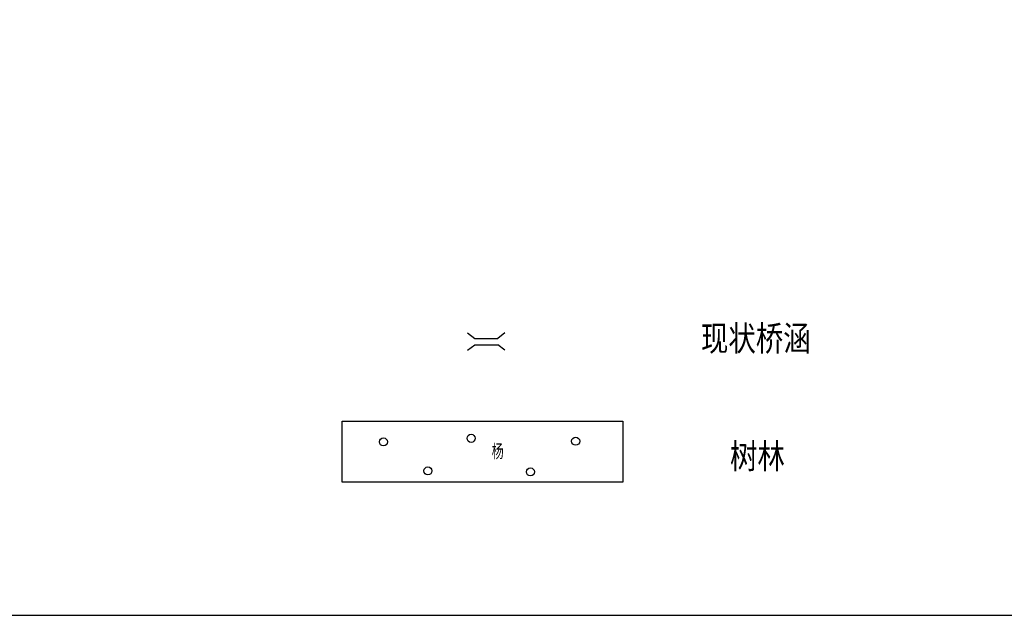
# Model space of a CAD drawing. Extents: x 456755 to 458049, y 3845626 to 3853218.
# Tile 23 of 80: x 457250 to 457642, y 3847545 to 3847781. Entities that reach past the tile are written whole.
import ezdxf
from ezdxf.enums import TextEntityAlignment as Align

# ---------------------------------------------------------------- set-up
doc = ezdxf.new("R2010")
doc.units = 0
doc.linetypes.add('X3', pattern=[5, 4, -1])
doc.layers.get('0').update_dxf_attribs({"linetype": 'CONTINUOUS'})
doc.layers.add('DLSS', color=4, linetype='CONTINUOUS')
doc.layers.add('ZBTZ', color=3, linetype='CONTINUOUS')
doc.styles.add('HZ', font='rs.shx', dxfattribs={"width": 0.8, "bigfont": 'hztxt.shx'})
doc.styles.add('仿宋体', font='仿宋_GB2312.ttf', dxfattribs={"width": 0.8})
doc.linetypes.add('1161', pattern='A,0,[149,AAA.SHX,S=0.15,R=0,X=0,Y=0],-1.6', length=1.6)

# ---------------------------------------------------------------- blocks, each defined once
blk = doc.blocks.new('gc326')
blk.add_circle((0, 0), 0.8)

msp = doc.modelspace()

# ---------------------------------------------------------------- linework, layer by layer
at = {"linetype": 'Continuous'}
msp.add_lwpolyline([(456860.79, 3847544.64), (458048.79, 3847544.64), (458048.79, 3849224.64), (456860.79, 3849224.64)], close=True, dxfattribs=at)
at = {"layer": 'DLSS', "linetype": 'Continuous'}
for p, q in [((457428.47, 3847656.96, -37.75), (457431.29, 3847654.77, -37.75)), ((457443.25, 3847656.96, -37.75), (457440.43, 3847654.77, -37.75)), ((457428.47, 3847650.05, -37.75), (457431.29, 3847652.24, -37.75)), ((457431.29, 3847654.77, -37.75), (457440.43, 3847654.77, -37.75)), ((457431.29, 3847652.24, -37.75), (457440.43, 3847652.24, -37.75)), ((457443.25, 3847650.05, -37.75), (457440.43, 3847652.24, -37.75))]:
    msp.add_line(p, q, dxfattribs=at)
at = {"layer": 'ZBTZ', "linetype": '1161', "elevation": -37.75}
msp.add_lwpolyline([(457378.58, 3847621.78), (457490.18, 3847621.78), (457490.18, 3847597.57), (457378.58, 3847597.57)], close=True, dxfattribs=at)

# ---------------------------------------------------------------- block references
at = {"layer": 'ZBTZ', "linetype": 'Continuous', "xscale": 2, "yscale": 2, "zscale": 2}
for p in [(457394.99, 3847613.61, -37.75), (457429.86, 3847615.02, -37.75), (457471.45, 3847613.86, -37.75), (457412.65, 3847602.07, -37.75), (457453.46, 3847601.68, -37.75)]:
    msp.add_blockref('gc326', p, dxfattribs=at)

# ---------------------------------------------------------------- texts
at = {"layer": 'DLSS', "color": 1, "linetype": 'X3', "style": '仿宋体', "width": 0.8}
msp.add_text('现状桥涵', height=10, dxfattribs=at).set_placement((457521.28, 3847649.76, -37.75))
at = {"layer": 'DLSS', "color": 7, "linetype": 'X3', "style": '仿宋体', "width": 0.8}
msp.add_text('树林', height=10, dxfattribs=at).set_placement((457532.82, 3847602.94, -37.75))
at = {"layer": 'ZBTZ', "linetype": 'Continuous', "style": 'HZ', "width": 0.8}
msp.add_text('杨', height=6, dxfattribs=at).set_placement((457440.44, 3847610, -37.75), align=Align.MIDDLE)

doc.saveas('drawing.dxf')
